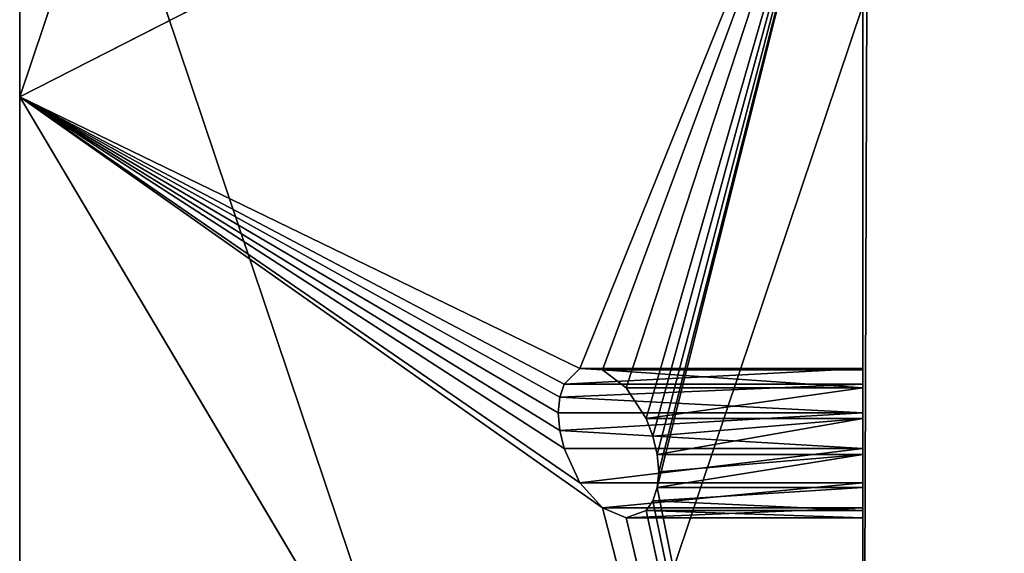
# Model space of a CAD drawing. Extents: x 5.2 to 19.2, y -23 to 23.
# Tile 215 of 256: x 5.246 to 5.632, y -15.777 to -15.567. Entities that reach past the tile are written whole.
import ezdxf

# ---------------------------------------------------------------- set-up
doc = ezdxf.new("R2010")
doc.units = 0
doc.header["$MEASUREMENT"] = 0
doc.layers.get('0').update_dxf_attribs({"linetype": 'CONTINUOUS'})

# ---------------------------------------------------------------- blocks, each defined once
blk = doc.blocks.new('LUXORA_OVAL_LED_37W_STL')
at = {"color": 0}
for p, q in [((5.57647, 16.04331, 4.18098), (5.57647, -16.04331, 4.18098)), ((5.57647, -16.04331, 4.14161), (5.57647, 16.04331, 4.14161)), ((5.57647, 16.04331, 4.18098), (5.57647, -16.04331, 4.18098)), ((5.57647, -16.04331, 4.14161), (5.57647, 16.04331, 4.14161)), ((5.57647, 16.04331, 0.83452), (5.57647, -16.04331, 0.83452)), ((5.57647, -16.04331, 0.79515), (5.57647, 16.04331, 0.79515)), ((5.57647, 16.04331, 0.83452), (5.57647, -16.04331, 0.83452)), ((5.57647, -16.04331, 0.79515), (5.57647, 16.04331, 0.79515)), ((5.24611, -14.44705, 1.12989), (5.24611, -15.59771, 3.84067)), ((5.24611, -14.44705, 1.12989), (5.24611, -15.59771, 3.84067)), ((5.57647, -14.61563, 0.51943), (5.57647, -16.15394, 4.14347)), ((5.57647, -14.61563, 0.51943), (5.57647, -16.15394, 4.14347)), ((5.57647, -16.37537, 4.45113), (5.57647, -14.83706, 0.82709)), ((5.57647, -16.37537, 4.45113), (5.57647, -14.83706, 0.82709)), ((5.24611, -15.39329, 1.12989), (5.24611, -16.54395, 3.84067)), ((5.24611, -15.39329, 1.12989), (5.24611, -16.54395, 3.84067)), ((5.24611, -15.59771, 3.84067), (5.57647, -15.42913, 4.45113)), ((5.24611, -15.59771, 3.84067), (5.57647, -15.42913, 4.45113)), ((5.57647, -15.42913, 4.45113), (5.57647, -16.15394, 4.14347)), ((5.57647, -15.42913, 4.45113), (5.57647, -16.15394, 4.14347)), ((5.57647, -15.56186, 0.51943), (5.57647, -17.10018, 4.14347)), ((5.57647, -15.56186, 0.51943), (5.57647, -17.10018, 4.14347)), ((5.57647, -16.15394, 4.14347), (5.24611, -15.59771, 3.84067)), ((5.57647, -16.15394, 4.14347), (5.24611, -15.59771, 3.84067)), ((5.45942, -15.71023, 4.14088), (5.46567, -15.70416, 4.15364)), ((5.45942, -15.71023, 4.14088), (5.46567, -15.70416, 4.15364)), ((5.46567, -15.70416, 4.15364), (5.47447, -15.70471, 4.16776)), ((5.57647, -15.70416, 4.15364), (5.46567, -15.70416, 4.15364)), ((5.46567, -15.70416, 4.15364), (5.47447, -15.70471, 4.16776)), ((5.57647, -15.70416, 4.15364), (5.46567, -15.70416, 4.15364)), ((5.47447, -15.70471, 4.16776), (5.48381, -15.71176, 4.18001)), ((5.57647, -15.70471, 4.16776), (5.47447, -15.70471, 4.16776)), ((5.47447, -15.70471, 4.16776), (5.48381, -15.71176, 4.18001)), ((5.57647, -15.70471, 4.16776), (5.47447, -15.70471, 4.16776)), ((5.57647, -15.70471, 4.16776), (5.57647, -15.70416, 4.15364)), ((5.57647, -15.70416, 4.15364), (5.57647, -15.71023, 4.14088)), ((5.57647, -15.70416, 4.15364), (5.57647, -15.71023, 4.14088)), ((5.57647, -15.70471, 4.16776), (5.57647, -15.70416, 4.15364)), ((5.57647, -15.71176, 4.18001), (5.57647, -15.70471, 4.16776)), ((5.57647, -15.71176, 4.18001), (5.57647, -15.70471, 4.16776)), ((5.45774, -15.71537, 4.13595), (5.45942, -15.71023, 4.14088)), ((5.57647, -15.71023, 4.14088), (5.45774, -15.71537, 4.13595)), ((5.57647, -15.71023, 4.14088), (5.45774, -15.71537, 4.13595)), ((5.45774, -15.71537, 4.13595), (5.45942, -15.71023, 4.14088)), ((5.57647, -15.71023, 4.14088), (5.45942, -15.71023, 4.14088)), ((5.57647, -15.71023, 4.14088), (5.45942, -15.71023, 4.14088)), ((5.57647, -15.71023, 4.14088), (5.57647, -15.72154, 4.1324)), ((5.57647, -15.71023, 4.14088), (5.57647, -15.72154, 4.1324)), ((5.48381, -15.71176, 4.18001), (5.49155, -15.72369, 4.18758)), ((5.57647, -15.71176, 4.18001), (5.48381, -15.71176, 4.18001)), ((5.48381, -15.71176, 4.18001), (5.49155, -15.72369, 4.18758)), ((5.57647, -15.71176, 4.18001), (5.48381, -15.71176, 4.18001)), ((5.57647, -15.72369, 4.18758), (5.57647, -15.71176, 4.18001)), ((5.57647, -15.72369, 4.18758), (5.57647, -15.71176, 4.18001)), ((5.45717, -15.72154, 4.1324), (5.45774, -15.71537, 4.13595)), ((5.45717, -15.72154, 4.1324), (5.45774, -15.71537, 4.13595)), ((5.45774, -15.71537, 4.13595), (5.57647, -15.72154, 4.1324)), ((5.45774, -15.71537, 4.13595), (5.57647, -15.72154, 4.1324)), ((5.45774, -15.72838, 4.13043), (5.45717, -15.72154, 4.1324)), ((5.45717, -15.72154, 4.1324), (5.57647, -15.72154, 4.1324)), ((5.45717, -15.72154, 4.1324), (5.57647, -15.72154, 4.1324)), ((5.45774, -15.72838, 4.13043), (5.45717, -15.72154, 4.1324)), ((5.45774, -15.72838, 4.13043), (5.57647, -15.72154, 4.1324)), ((5.45774, -15.72838, 4.13043), (5.57647, -15.72154, 4.1324)), ((5.57647, -15.72154, 4.1324), (5.57647, -15.73549, 4.13015)), ((5.57647, -15.72154, 4.1324), (5.57647, -15.73549, 4.13015)), ((5.49155, -15.72369, 4.18758), (5.49425, -15.73066, 4.18901)), ((5.57647, -15.72369, 4.18758), (5.49155, -15.72369, 4.18758)), ((5.49155, -15.72369, 4.18758), (5.49425, -15.73066, 4.18901)), ((5.57647, -15.72369, 4.18758), (5.49155, -15.72369, 4.18758)), ((5.49425, -15.73066, 4.18901), (5.57647, -15.72369, 4.18758)), ((5.49425, -15.73066, 4.18901), (5.57647, -15.72369, 4.18758)), ((5.49593, -15.73778, 4.18873), (5.57647, -15.72369, 4.18758)), ((5.49593, -15.73778, 4.18873), (5.57647, -15.72369, 4.18758)), ((5.57647, -15.73778, 4.18873), (5.57647, -15.72369, 4.18758)), ((5.57647, -15.73778, 4.18873), (5.57647, -15.72369, 4.18758)), ((5.45942, -15.73549, 4.13015), (5.45774, -15.72838, 4.13043)), ((5.45774, -15.72838, 4.13043), (5.57647, -15.73549, 4.13015)), ((5.45774, -15.72838, 4.13043), (5.57647, -15.73549, 4.13015)), ((5.45942, -15.73549, 4.13015), (5.45774, -15.72838, 4.13043)), ((5.49425, -15.73066, 4.18901), (5.49593, -15.73778, 4.18873)), ((5.49425, -15.73066, 4.18901), (5.49593, -15.73778, 4.18873)), ((5.46567, -15.74889, 4.13465), (5.45942, -15.73549, 4.13015)), ((5.45942, -15.73549, 4.13015), (5.57647, -15.73549, 4.13015)), ((5.46567, -15.74889, 4.13465), (5.45942, -15.73549, 4.13015)), ((5.45942, -15.73549, 4.13015), (5.57647, -15.73549, 4.13015)), ((5.49593, -15.73778, 4.18873), (5.4965, -15.74462, 4.18676)), ((5.57647, -15.73778, 4.18873), (5.49593, -15.73778, 4.18873)), ((5.49593, -15.75079, 4.18321), (5.57647, -15.73778, 4.18873)), ((5.49593, -15.75079, 4.18321), (5.57647, -15.73778, 4.18873)), ((5.49593, -15.73778, 4.18873), (5.4965, -15.74462, 4.18676)), ((5.57647, -15.73778, 4.18873), (5.49593, -15.73778, 4.18873)), ((5.4965, -15.74462, 4.18676), (5.57647, -15.73778, 4.18873)), ((5.4965, -15.74462, 4.18676), (5.57647, -15.73778, 4.18873)), ((5.57647, -15.73549, 4.13015), (5.57647, -15.74889, 4.13465)), ((5.57647, -15.73549, 4.13015), (5.57647, -15.74889, 4.13465)), ((5.57647, -15.75079, 4.18321), (5.57647, -15.73778, 4.18873)), ((5.57647, -15.75079, 4.18321), (5.57647, -15.73778, 4.18873)), ((5.4965, -15.74462, 4.18676), (5.49593, -15.75079, 4.18321)), ((5.4965, -15.74462, 4.18676), (5.49593, -15.75079, 4.18321)), ((5.47447, -15.75867, 4.14485), (5.46567, -15.74889, 4.13465)), ((5.46567, -15.74889, 4.13465), (5.57647, -15.74889, 4.13465)), ((5.47447, -15.75867, 4.14485), (5.46567, -15.74889, 4.13465)), ((5.46567, -15.74889, 4.13465), (5.57647, -15.74889, 4.13465)), ((5.57647, -15.74889, 4.13465), (5.57647, -15.75867, 4.14485)), ((5.57647, -15.74889, 4.13465), (5.57647, -15.75867, 4.14485)), ((5.49593, -15.75079, 4.18321), (5.49425, -15.75593, 4.17829)), ((5.49425, -15.75593, 4.17829), (5.57647, -15.75079, 4.18321)), ((5.49425, -15.75593, 4.17829), (5.57647, -15.75079, 4.18321)), ((5.49593, -15.75079, 4.18321), (5.49425, -15.75593, 4.17829)), ((5.49593, -15.75079, 4.18321), (5.57647, -15.75079, 4.18321)), ((5.49593, -15.75079, 4.18321), (5.57647, -15.75079, 4.18321)), ((5.57647, -15.75974, 4.17228), (5.57647, -15.75079, 4.18321)), ((5.57647, -15.75974, 4.17228), (5.57647, -15.75079, 4.18321)), ((5.49425, -15.75593, 4.17829), (5.49155, -15.75974, 4.17228)), ((5.49425, -15.75593, 4.17829), (5.49155, -15.75974, 4.17228)), ((5.49425, -15.75593, 4.17829), (5.57647, -15.75974, 4.17228)), ((5.49425, -15.75593, 4.17829), (5.57647, -15.75974, 4.17228)), ((5.48381, -15.76258, 4.15843), (5.47447, -15.75867, 4.14485)), ((5.47447, -15.75867, 4.14485), (5.57647, -15.75867, 4.14485)), ((5.48381, -15.76258, 4.15843), (5.47447, -15.75867, 4.14485)), ((5.47447, -15.75867, 4.14485), (5.57647, -15.75867, 4.14485)), ((5.49155, -15.75974, 4.17228), (5.48381, -15.76258, 4.15843)), ((5.49155, -15.75974, 4.17228), (5.48381, -15.76258, 4.15843)), ((5.49155, -15.75974, 4.17228), (5.57647, -15.75974, 4.17228)), ((5.49155, -15.75974, 4.17228), (5.57647, -15.75974, 4.17228)), ((5.57647, -15.75867, 4.14485), (5.57647, -15.76258, 4.15843)), ((5.57647, -15.75867, 4.14485), (5.57647, -15.76258, 4.15843)), ((5.57647, -15.76258, 4.15843), (5.57647, -15.75974, 4.17228)), ((5.57647, -15.76258, 4.15843), (5.57647, -15.75974, 4.17228)), ((5.48381, -15.76258, 4.15843), (5.57647, -15.76258, 4.15843)), ((5.48381, -15.76258, 4.15843), (5.57647, -15.76258, 4.15843))]:
    blk.add_line(p, q, dxfattribs=at)
mesh = blk.add_polyface(dxfattribs=at)
corners = [(5.68976, -17.26589, 4.18098), (5.57647, 16.04331, 4.18098), (5.57647, -16.04331, 4.18098), (5.68976, 17.26589, 4.18098), (6.02576, -18.44684, 4.18098), (6.02576, 18.44684, 4.18098), (6.57305, -19.54595, 4.18098), (6.57305, 19.54595, 4.18098), (7.15127, -16.04331, 4.18098), (7.31298, -20.52577, 4.18098), (7.26225, -17.09924, 4.18098), (7.59035, -18.10902, 4.18098), (8.22035, -21.35295, 4.18098), (8.12122, -19.02851, 4.18098), (8.83167, -19.81755, 4.18098), (9.26427, -21.99931, 4.18098), (9.69064, -20.44162, 4.18098), (10.40918, -22.44286, 4.18098), (10.66059, -20.87348, 4.18098), (11.6161, -22.66847, 4.18098), (11.69914, -21.09423, 4.18098), (12.84392, -22.66847, 4.18098), (12.76088, -21.09423, 4.18098), (13.79943, -20.87348, 4.18098), (14.05084, -22.44286, 4.18098), (14.76938, -20.44162, 4.18098), (15.19575, -21.99931, 4.18098), (15.62835, -19.81755, 4.18098), (16.23966, -21.35295, 4.18098), (16.3388, -19.02851, 4.18098), (17.14704, -20.52577, 4.18098), (16.86967, -18.10902, 4.18098), (17.19777, -17.09924, 4.18098), (17.88697, -19.54595, 4.18098), (17.30875, -16.04331, 4.18098), (17.30875, 16.04331, 4.18098), (7.15127, 16.04331, 4.18098), (7.31298, 20.52577, 4.18098), (7.26225, 17.09924, 4.18098), (7.59035, 18.10902, 4.18098), (8.22035, 21.35295, 4.18098), (8.12122, 19.02851, 4.18098), (8.83167, 19.81755, 4.18098), (9.26427, 21.99931, 4.18098), (9.69064, 20.44162, 4.18098), (10.40918, 22.44286, 4.18098), (10.66059, 20.87348, 4.18098), (11.6161, 22.66847, 4.18098), (11.69914, 21.09423, 4.18098), (12.84392, 22.66847, 4.18098), (12.76088, 21.09423, 4.18098), (13.79943, 20.87348, 4.18098), (14.05084, 22.44286, 4.18098), (14.76938, 20.44162, 4.18098), (15.19575, 21.99931, 4.18098), (15.62835, 19.81755, 4.18098), (16.23966, 21.35295, 4.18098), (16.3388, 19.02851, 4.18098), (17.14704, 20.52577, 4.18098), (16.86967, 18.10902, 4.18098), (17.19777, 17.09924, 4.18098), (17.88697, 19.54595, 4.18098), (18.43425, -18.44684, 4.18098), (18.43425, 18.44684, 4.18098), (18.77026, -17.26589, 4.18098), (18.77026, 17.26589, 4.18098), (18.88355, -16.04331, 4.18098), (18.88355, 16.04331, 4.18098)]
mesh.append_faces([[corners[k] for k in face] for face in [(0, 1, 2), (65, 66, 67)]], dxfattribs={"vtx0": -1, "color": 0})
mesh.append_faces([[corners[k] for k in face] for face in [(1, 0, 3), (3, 4, 5), (5, 6, 7), (8, 9, 10), (10, 9, 11), (11, 12, 13), (13, 12, 14), (14, 15, 16), (16, 17, 18), (18, 19, 20), (20, 21, 22), (22, 21, 23), (23, 24, 25), (25, 26, 27), (27, 28, 29), (29, 30, 31), (31, 30, 32), (32, 33, 34), (34, 33, 35), (7, 36, 37), (36, 7, 8), (37, 39, 40), (40, 42, 43), (43, 44, 45), (45, 46, 47), (47, 48, 49), (49, 51, 52), (52, 53, 54), (54, 55, 56), (56, 57, 58), (58, 60, 61), (61, 62, 63), (63, 64, 65)]], dxfattribs={"vtx0": -1, "vtx1": -1, "color": 0})
mesh.append_faces([[corners[k] for k in face] for face in [(7, 6, 8), (61, 35, 33)]], dxfattribs={"vtx0": -1, "vtx1": -1, "vtx2": -1, "color": 0})
mesh.append_faces([[corners[k] for k in face] for face in [(3, 0, 4), (5, 4, 6), (8, 6, 9), (11, 9, 12), (14, 12, 15), (16, 15, 17), (18, 17, 19), (20, 19, 21), (23, 21, 24), (25, 24, 26), (27, 26, 28), (29, 28, 30), (32, 30, 33), (37, 36, 38), (37, 38, 39), (40, 39, 41), (40, 41, 42), (43, 42, 44), (45, 44, 46), (47, 46, 48), (49, 48, 50), (49, 50, 51), (52, 51, 53), (54, 53, 55), (56, 55, 57), (58, 57, 59), (58, 59, 60), (61, 60, 35), (61, 33, 62), (63, 62, 64), (65, 64, 66)]], dxfattribs={"vtx0": -1, "vtx2": -1, "color": 0})
mesh = blk.add_polyface(dxfattribs=at)
corners = [(5.68976, 17.26589, 4.14161), (5.57647, -16.04331, 4.14161), (5.57647, 16.04331, 4.14161), (5.68976, -17.26589, 4.14161), (6.02576, 18.44684, 4.14161), (6.02576, -18.44684, 4.14161), (6.57305, 19.54595, 4.14161), (6.57305, -19.54595, 4.14161), (7.15127, 16.04331, 4.14161), (7.31298, 20.52577, 4.14161), (7.26225, 17.09924, 4.14161), (7.59035, 18.10902, 4.14161), (8.22035, 21.35295, 4.14161), (8.12122, 19.02851, 4.14161), (8.83167, 19.81755, 4.14161), (9.26427, 21.99931, 4.14161), (9.69064, 20.44162, 4.14161), (10.40918, 22.44286, 4.14161), (10.66059, 20.87348, 4.14161), (11.6161, 22.66847, 4.14161), (11.69914, 21.09423, 4.14161), (12.84392, 22.66847, 4.14161), (12.76088, 21.09423, 4.14161), (13.79943, 20.87348, 4.14161), (14.05084, 22.44286, 4.14161), (14.76938, 20.44162, 4.14161), (15.19575, 21.99931, 4.14161), (15.62835, 19.81755, 4.14161), (16.23966, 21.35295, 4.14161), (16.3388, 19.02851, 4.14161), (17.14704, 20.52577, 4.14161), (16.86967, 18.10902, 4.14161), (17.19777, 17.09924, 4.14161), (17.88697, 19.54595, 4.14161), (17.30875, 16.04331, 4.14161), (17.30875, -16.04331, 4.14161), (7.15127, -16.04331, 4.14161), (7.31298, -20.52577, 4.14161), (7.26225, -17.09924, 4.14161), (7.59035, -18.10902, 4.14161), (8.22035, -21.35295, 4.14161), (8.12122, -19.02851, 4.14161), (8.83167, -19.81755, 4.14161), (9.26427, -21.99931, 4.14161), (9.69064, -20.44162, 4.14161), (10.40918, -22.44286, 4.14161), (10.66059, -20.87348, 4.14161), (11.6161, -22.66847, 4.14161), (11.69914, -21.09423, 4.14161), (12.84392, -22.66847, 4.14161), (12.76088, -21.09423, 4.14161), (13.79943, -20.87348, 4.14161), (14.05084, -22.44286, 4.14161), (14.76938, -20.44162, 4.14161), (15.19575, -21.99931, 4.14161), (15.62835, -19.81755, 4.14161), (16.23966, -21.35295, 4.14161), (16.3388, -19.02851, 4.14161), (17.14704, -20.52577, 4.14161), (16.86967, -18.10902, 4.14161), (17.19777, -17.09924, 4.14161), (17.88697, -19.54595, 4.14161), (18.43425, 18.44684, 4.14161), (18.43425, -18.44684, 4.14161), (18.77026, 17.26589, 4.14161), (18.77026, -17.26589, 4.14161), (18.88355, 16.04331, 4.14161), (18.88355, -16.04331, 4.14161)]
mesh.append_faces([[corners[k] for k in face] for face in [(0, 1, 2), (65, 66, 67)]], dxfattribs={"vtx0": -1, "color": 0})
mesh.append_faces([[corners[k] for k in face] for face in [(1, 0, 3), (3, 4, 5), (5, 6, 7), (8, 9, 10), (10, 9, 11), (11, 12, 13), (13, 12, 14), (14, 15, 16), (16, 17, 18), (18, 19, 20), (20, 21, 22), (22, 21, 23), (23, 24, 25), (25, 26, 27), (27, 28, 29), (29, 30, 31), (31, 30, 32), (32, 33, 34), (34, 33, 35), (7, 36, 37), (36, 7, 8), (37, 39, 40), (40, 42, 43), (43, 44, 45), (45, 46, 47), (47, 48, 49), (49, 51, 52), (52, 53, 54), (54, 55, 56), (56, 57, 58), (58, 60, 61), (61, 62, 63), (63, 64, 65)]], dxfattribs={"vtx0": -1, "vtx1": -1, "color": 0})
mesh.append_faces([[corners[k] for k in face] for face in [(7, 6, 8), (61, 35, 33)]], dxfattribs={"vtx0": -1, "vtx1": -1, "vtx2": -1, "color": 0})
mesh.append_faces([[corners[k] for k in face] for face in [(3, 0, 4), (5, 4, 6), (8, 6, 9), (11, 9, 12), (14, 12, 15), (16, 15, 17), (18, 17, 19), (20, 19, 21), (23, 21, 24), (25, 24, 26), (27, 26, 28), (29, 28, 30), (32, 30, 33), (37, 36, 38), (37, 38, 39), (40, 39, 41), (40, 41, 42), (43, 42, 44), (45, 44, 46), (47, 46, 48), (49, 48, 50), (49, 50, 51), (52, 51, 53), (54, 53, 55), (56, 55, 57), (58, 57, 59), (58, 59, 60), (61, 60, 35), (61, 33, 62), (63, 62, 64), (65, 64, 66)]], dxfattribs={"vtx0": -1, "vtx2": -1, "color": 0})
mesh = blk.add_polyface(dxfattribs=at)
corners = [(5.68976, -17.26589, 0.83452), (5.57647, 16.04331, 0.83452), (5.57647, -16.04331, 0.83452), (5.68976, 17.26589, 0.83452), (6.02576, -18.44684, 0.83452), (6.02576, 18.44684, 0.83452), (6.57305, -19.54595, 0.83452), (6.57305, 19.54595, 0.83452), (7.15127, -16.04331, 0.83452), (7.31298, -20.52577, 0.83452), (7.26225, -17.09924, 0.83452), (7.59035, -18.10902, 0.83452), (8.22035, -21.35295, 0.83452), (8.12122, -19.02851, 0.83452), (8.83167, -19.81755, 0.83452), (9.26427, -21.99931, 0.83452), (9.69064, -20.44162, 0.83452), (10.40918, -22.44286, 0.83452), (10.66059, -20.87348, 0.83452), (11.6161, -22.66847, 0.83452), (11.69914, -21.09423, 0.83452), (12.84392, -22.66847, 0.83452), (12.76088, -21.09423, 0.83452), (13.79943, -20.87348, 0.83452), (14.05084, -22.44286, 0.83452), (14.76938, -20.44162, 0.83452), (15.19575, -21.99931, 0.83452), (15.62835, -19.81755, 0.83452), (16.23966, -21.35295, 0.83452), (16.3388, -19.02851, 0.83452), (17.14704, -20.52577, 0.83452), (16.86967, -18.10902, 0.83452), (17.19777, -17.09924, 0.83452), (17.88697, -19.54595, 0.83452), (17.30875, -16.04331, 0.83452), (17.30875, 16.04331, 0.83452), (7.15127, 16.04331, 0.83452), (7.31298, 20.52577, 0.83452), (7.26225, 17.09924, 0.83452), (7.59035, 18.10902, 0.83452), (8.22035, 21.35295, 0.83452), (8.12122, 19.02851, 0.83452), (8.83167, 19.81755, 0.83452), (9.26427, 21.99931, 0.83452), (9.69064, 20.44162, 0.83452), (10.40918, 22.44286, 0.83452), (10.66059, 20.87348, 0.83452), (11.6161, 22.66847, 0.83452), (11.69914, 21.09423, 0.83452), (12.84392, 22.66847, 0.83452), (12.76088, 21.09423, 0.83452), (13.79943, 20.87348, 0.83452), (14.05084, 22.44286, 0.83452), (14.76938, 20.44162, 0.83452), (15.19575, 21.99931, 0.83452), (15.62835, 19.81755, 0.83452), (16.23966, 21.35295, 0.83452), (16.3388, 19.02851, 0.83452), (17.14704, 20.52577, 0.83452), (16.86967, 18.10902, 0.83452), (17.19777, 17.09924, 0.83452), (17.88697, 19.54595, 0.83452), (18.43425, -18.44684, 0.83452), (18.43425, 18.44684, 0.83452), (18.77026, -17.26589, 0.83452), (18.77026, 17.26589, 0.83452), (18.88355, -16.04331, 0.83452), (18.88355, 16.04331, 0.83452)]
mesh.append_faces([[corners[k] for k in face] for face in [(0, 1, 2), (65, 66, 67)]], dxfattribs={"vtx0": -1, "color": 0})
mesh.append_faces([[corners[k] for k in face] for face in [(1, 0, 3), (3, 4, 5), (5, 6, 7), (8, 9, 10), (10, 9, 11), (11, 12, 13), (13, 12, 14), (14, 15, 16), (16, 17, 18), (18, 19, 20), (20, 21, 22), (22, 21, 23), (23, 24, 25), (25, 26, 27), (27, 28, 29), (29, 30, 31), (31, 30, 32), (32, 33, 34), (34, 33, 35), (7, 36, 37), (36, 7, 8), (37, 39, 40), (40, 42, 43), (43, 44, 45), (45, 46, 47), (47, 48, 49), (49, 51, 52), (52, 53, 54), (54, 55, 56), (56, 57, 58), (58, 60, 61), (61, 62, 63), (63, 64, 65)]], dxfattribs={"vtx0": -1, "vtx1": -1, "color": 0})
mesh.append_faces([[corners[k] for k in face] for face in [(7, 6, 8), (61, 35, 33)]], dxfattribs={"vtx0": -1, "vtx1": -1, "vtx2": -1, "color": 0})
mesh.append_faces([[corners[k] for k in face] for face in [(3, 0, 4), (5, 4, 6), (8, 6, 9), (11, 9, 12), (14, 12, 15), (16, 15, 17), (18, 17, 19), (20, 19, 21), (23, 21, 24), (25, 24, 26), (27, 26, 28), (29, 28, 30), (32, 30, 33), (37, 36, 38), (37, 38, 39), (40, 39, 41), (40, 41, 42), (43, 42, 44), (45, 44, 46), (47, 46, 48), (49, 48, 50), (49, 50, 51), (52, 51, 53), (54, 53, 55), (56, 55, 57), (58, 57, 59), (58, 59, 60), (61, 60, 35), (61, 33, 62), (63, 62, 64), (65, 64, 66)]], dxfattribs={"vtx0": -1, "vtx2": -1, "color": 0})
mesh = blk.add_polyface(dxfattribs=at)
corners = [(5.68976, 17.26589, 0.79515), (5.57647, -16.04331, 0.79515), (5.57647, 16.04331, 0.79515), (5.68976, -17.26589, 0.79515), (6.02576, 18.44684, 0.79515), (6.02576, -18.44684, 0.79515), (6.57305, 19.54595, 0.79515), (6.57305, -19.54595, 0.79515), (7.15127, 16.04331, 0.79515), (7.31298, 20.52577, 0.79515), (7.26225, 17.09924, 0.79515), (7.59035, 18.10902, 0.79515), (8.22035, 21.35295, 0.79515), (8.12122, 19.02851, 0.79515), (8.83167, 19.81755, 0.79515), (9.26427, 21.99931, 0.79515), (9.69064, 20.44162, 0.79515), (10.40918, 22.44286, 0.79515), (10.66059, 20.87348, 0.79515), (11.6161, 22.66847, 0.79515), (11.69914, 21.09423, 0.79515), (12.84392, 22.66847, 0.79515), (12.76088, 21.09423, 0.79515), (13.79943, 20.87348, 0.79515), (14.05084, 22.44286, 0.79515), (14.76938, 20.44162, 0.79515), (15.19575, 21.99931, 0.79515), (15.62835, 19.81755, 0.79515), (16.23966, 21.35295, 0.79515), (16.3388, 19.02851, 0.79515), (17.14704, 20.52577, 0.79515), (16.86967, 18.10902, 0.79515), (17.19777, 17.09924, 0.79515), (17.88697, 19.54595, 0.79515), (17.30875, 16.04331, 0.79515), (17.30875, -16.04331, 0.79515), (7.15127, -16.04331, 0.79515), (7.31298, -20.52577, 0.79515), (7.26225, -17.09924, 0.79515), (7.59035, -18.10902, 0.79515), (8.22035, -21.35295, 0.79515), (8.12122, -19.02851, 0.79515), (8.83167, -19.81755, 0.79515), (9.26427, -21.99931, 0.79515), (9.69064, -20.44162, 0.79515), (10.40918, -22.44286, 0.79515), (10.66059, -20.87348, 0.79515), (11.6161, -22.66847, 0.79515), (11.69914, -21.09423, 0.79515), (12.84392, -22.66847, 0.79515), (12.76088, -21.09423, 0.79515), (13.79943, -20.87348, 0.79515), (14.05084, -22.44286, 0.79515), (14.76938, -20.44162, 0.79515), (15.19575, -21.99931, 0.79515), (15.62835, -19.81755, 0.79515), (16.23966, -21.35295, 0.79515), (16.3388, -19.02851, 0.79515), (17.14704, -20.52577, 0.79515), (16.86967, -18.10902, 0.79515), (17.19777, -17.09924, 0.79515), (17.88697, -19.54595, 0.79515), (18.43425, 18.44684, 0.79515), (18.43425, -18.44684, 0.79515), (18.77026, 17.26589, 0.79515), (18.77026, -17.26589, 0.79515), (18.88355, 16.04331, 0.79515), (18.88355, -16.04331, 0.79515)]
mesh.append_faces([[corners[k] for k in face] for face in [(0, 1, 2), (65, 66, 67)]], dxfattribs={"vtx0": -1, "color": 0})
mesh.append_faces([[corners[k] for k in face] for face in [(1, 0, 3), (3, 4, 5), (5, 6, 7), (8, 9, 10), (10, 9, 11), (11, 12, 13), (13, 12, 14), (14, 15, 16), (16, 17, 18), (18, 19, 20), (20, 21, 22), (22, 21, 23), (23, 24, 25), (25, 26, 27), (27, 28, 29), (29, 30, 31), (31, 30, 32), (32, 33, 34), (34, 33, 35), (7, 36, 37), (36, 7, 8), (37, 39, 40), (40, 42, 43), (43, 44, 45), (45, 46, 47), (47, 48, 49), (49, 51, 52), (52, 53, 54), (54, 55, 56), (56, 57, 58), (58, 60, 61), (61, 62, 63), (63, 64, 65)]], dxfattribs={"vtx0": -1, "vtx1": -1, "color": 0})
mesh.append_faces([[corners[k] for k in face] for face in [(7, 6, 8), (61, 35, 33)]], dxfattribs={"vtx0": -1, "vtx1": -1, "vtx2": -1, "color": 0})
mesh.append_faces([[corners[k] for k in face] for face in [(3, 0, 4), (5, 4, 6), (8, 6, 9), (11, 9, 12), (14, 12, 15), (16, 15, 17), (18, 17, 19), (20, 19, 21), (23, 21, 24), (25, 24, 26), (27, 26, 28), (29, 28, 30), (32, 30, 33), (37, 36, 38), (37, 38, 39), (40, 39, 41), (40, 41, 42), (43, 42, 44), (45, 44, 46), (47, 46, 48), (49, 48, 50), (49, 50, 51), (52, 51, 53), (54, 53, 55), (56, 55, 57), (58, 57, 59), (58, 59, 60), (61, 60, 35), (61, 33, 62), (63, 62, 64), (65, 64, 66)]], dxfattribs={"vtx0": -1, "vtx2": -1, "color": 0})
mesh = blk.add_polyface(dxfattribs=at)
corners = [(5.57647, 16.04331, 4.18098), (5.57647, -16.04331, 4.14161), (5.57647, -16.04331, 4.18098), (5.57647, 16.04331, 4.14161)]
mesh.append_faces([[corners[k] for k in face] for face in [(0, 1, 2), (1, 0, 3)]], dxfattribs={"vtx0": -1, "color": 0})
mesh = blk.add_polyface(dxfattribs=at)
corners = [(5.57647, 16.04331, 0.83452), (5.57647, -16.04331, 0.79515), (5.57647, -16.04331, 0.83452), (5.57647, 16.04331, 0.79515)]
mesh.append_faces([[corners[k] for k in face] for face in [(0, 1, 2), (1, 0, 3)]], dxfattribs={"vtx0": -1, "color": 0})
mesh = blk.add_polyface(dxfattribs=at)
corners = [(5.57647, -15.42913, 4.45113), (5.24611, -14.44705, 1.12989), (5.24611, -15.59771, 3.84067), (5.57647, -13.89082, 0.82709)]
mesh.append_faces([[corners[k] for k in face] for face in [(0, 1, 2), (1, 0, 3)]], dxfattribs={"vtx0": -1, "color": 0})
mesh = blk.add_polyface(dxfattribs=at)
corners = [(5.57647, -14.61563, 0.51943), (5.57647, -14.33727, 0.79625), (5.57647, -14.34118, 0.80983), (5.57647, -14.32749, 0.78604), (5.57647, -14.31409, 0.78155), (5.57647, -13.89082, 0.82709), (5.57647, -14.30014, 0.78379), (5.57647, -14.28883, 0.79227), (5.57647, -14.28276, 0.80503), (5.57647, -16.15394, 4.14347), (5.57647, -15.75867, 4.14485), (5.57647, -15.76258, 4.15843), (5.57647, -15.74889, 4.13465), (5.57647, -15.73549, 4.13015), (5.57647, -15.72154, 4.1324), (5.57647, -15.71023, 4.14088), (5.57647, -15.70416, 4.15364), (5.57647, -15.42913, 4.45113), (5.57647, -14.32939, 0.8346), (5.57647, -14.31638, 0.84013), (5.57647, -14.33834, 0.82367), (5.57647, -14.30229, 0.83897), (5.57647, -14.29036, 0.8314), (5.57647, -14.28331, 0.81915), (5.57647, -15.75079, 4.18321), (5.57647, -15.75974, 4.17228), (5.57647, -15.73778, 4.18873), (5.57647, -15.72369, 4.18758), (5.57647, -15.71176, 4.18001), (5.57647, -15.70471, 4.16776)]
mesh.append_faces([[corners[k] for k in face] for face in [(1, 0, 3), (3, 0, 4), (4, 5, 6), (6, 5, 7), (7, 5, 8), (10, 0, 12), (12, 0, 13), (13, 0, 14), (14, 0, 15), (15, 0, 16), (17, 19, 5), (18, 0, 20), (20, 0, 2), (9, 24, 17), (24, 9, 25), (25, 9, 11)]], dxfattribs={"vtx0": -1, "vtx1": -1, "color": 0})
mesh.append_faces([[corners[k] for k in face] for face in [(16, 0, 17), (17, 0, 18)]], dxfattribs={"vtx0": -1, "vtx1": -1, "vtx2": -1, "color": 0})
mesh.append_faces([[corners[k] for k in face] for face in [(0, 1, 2), (4, 0, 5), (9, 10, 11), (10, 9, 0), (17, 18, 19), (5, 19, 21), (5, 21, 22), (5, 22, 23), (5, 23, 8), (17, 24, 26), (17, 26, 27), (17, 27, 28), (17, 28, 29), (17, 29, 16)]], dxfattribs={"vtx0": -1, "vtx2": -1, "color": 0})
mesh = blk.add_polyface(dxfattribs=at)
corners = [(5.24611, -15.59771, 3.84067), (5.57647, -14.61563, 0.51943), (5.57647, -16.15394, 4.14347), (5.24611, -14.44705, 1.12989)]
mesh.append_faces([[corners[k] for k in face] for face in [(0, 1, 2), (1, 0, 3)]], dxfattribs={"vtx0": -1, "color": 0})
mesh = blk.add_polyface(dxfattribs=at)
corners = [(5.57647, -16.37537, 4.45113), (5.24611, -15.39329, 1.12989), (5.24611, -16.54395, 3.84067), (5.57647, -14.83706, 0.82709)]
mesh.append_faces([[corners[k] for k in face] for face in [(0, 1, 2), (1, 0, 3)]], dxfattribs={"vtx0": -1, "color": 0})
mesh = blk.add_polyface(dxfattribs=at)
corners = [(5.57647, -15.56186, 0.51943), (5.57647, -15.28351, 0.79625), (5.57647, -15.28742, 0.80983), (5.57647, -15.27373, 0.78604), (5.57647, -15.26033, 0.78155), (5.57647, -14.83706, 0.82709), (5.57647, -15.24638, 0.78379), (5.57647, -15.23507, 0.79227), (5.57647, -15.22899, 0.80503), (5.57647, -17.10018, 4.14347), (5.57647, -16.70491, 4.14485), (5.57647, -16.70882, 4.15843), (5.57647, -16.69513, 4.13465), (5.57647, -16.68173, 4.13015), (5.57647, -16.66778, 4.1324), (5.57647, -16.65647, 4.14088), (5.57647, -16.65039, 4.15364), (5.57647, -16.37537, 4.45113), (5.57647, -15.27562, 0.8346), (5.57647, -15.26261, 0.84013), (5.57647, -15.28458, 0.82367), (5.57647, -15.24853, 0.83897), (5.57647, -15.23659, 0.8314), (5.57647, -15.22955, 0.81915), (5.57647, -16.69702, 4.18321), (5.57647, -16.70598, 4.17228), (5.57647, -16.68401, 4.18873), (5.57647, -16.66993, 4.18758), (5.57647, -16.65799, 4.18001), (5.57647, -16.65094, 4.16776)]
mesh.append_faces([[corners[k] for k in face] for face in [(1, 0, 3), (3, 0, 4), (4, 5, 6), (6, 5, 7), (7, 5, 8), (10, 0, 12), (12, 0, 13), (13, 0, 14), (14, 0, 15), (15, 0, 16), (17, 19, 5), (18, 0, 20), (20, 0, 2), (9, 24, 17), (24, 9, 25), (25, 9, 11)]], dxfattribs={"vtx0": -1, "vtx1": -1, "color": 0})
mesh.append_faces([[corners[k] for k in face] for face in [(16, 0, 17), (17, 0, 18)]], dxfattribs={"vtx0": -1, "vtx1": -1, "vtx2": -1, "color": 0})
mesh.append_faces([[corners[k] for k in face] for face in [(0, 1, 2), (4, 0, 5), (9, 10, 11), (10, 9, 0), (17, 18, 19), (5, 19, 21), (5, 21, 22), (5, 22, 23), (5, 23, 8), (17, 24, 26), (17, 26, 27), (17, 27, 28), (17, 28, 29), (17, 29, 16)]], dxfattribs={"vtx0": -1, "vtx2": -1, "color": 0})
mesh = blk.add_polyface(dxfattribs=at)
corners = [(5.24611, -16.54395, 3.84067), (5.57647, -15.56186, 0.51943), (5.57647, -17.10018, 4.14347), (5.24611, -15.39329, 1.12989)]
mesh.append_faces([[corners[k] for k in face] for face in [(0, 1, 2), (1, 0, 3)]], dxfattribs={"vtx0": -1, "color": 0})
mesh = blk.add_polyface(dxfattribs=at)
corners = [(5.57647, -16.15394, 4.14347), (5.49155, -15.75974, 4.17228), (5.48381, -15.76258, 4.15843), (5.49425, -15.75593, 4.17829), (5.49593, -15.75079, 4.18321), (5.57647, -15.42913, 4.45113), (5.4965, -15.74462, 4.18676), (5.49593, -15.73778, 4.18873), (5.49425, -15.73066, 4.18901), (5.49155, -15.72369, 4.18758), (5.48381, -15.71176, 4.18001), (5.47447, -15.70471, 4.16776), (5.46567, -15.70416, 4.15364), (5.24611, -15.59771, 3.84067), (5.47447, -15.75867, 4.14485), (5.46567, -15.74889, 4.13465), (5.45942, -15.73549, 4.13015), (5.45774, -15.72838, 4.13043), (5.45717, -15.72154, 4.1324), (5.45774, -15.71537, 4.13595), (5.45942, -15.71023, 4.14088)]
mesh.append_faces([[corners[k] for k in face] for face in [(1, 0, 3), (3, 0, 4), (4, 5, 6), (6, 5, 7), (7, 5, 8), (8, 5, 9), (9, 5, 10), (10, 5, 11), (11, 5, 12), (0, 14, 13), (14, 0, 2)]], dxfattribs={"vtx0": -1, "vtx1": -1, "color": 0})
mesh.append_faces([[corners[k] for k in face] for face in [(0, 1, 2), (4, 0, 5), (12, 5, 13), (13, 14, 15), (13, 15, 16), (13, 16, 17), (13, 17, 18), (13, 18, 19), (13, 19, 20), (13, 20, 12)]], dxfattribs={"vtx0": -1, "vtx2": -1, "color": 0})
mesh = blk.add_polyface(dxfattribs=at)
corners = [(5.57647, -15.70416, 4.15364), (5.45942, -15.71023, 4.14088), (5.57647, -15.71023, 4.14088), (5.46567, -15.70416, 4.15364)]
mesh.append_faces([[corners[k] for k in face] for face in [(0, 1, 2), (1, 0, 3)]], dxfattribs={"vtx0": -1, "color": 0})
mesh = blk.add_polyface(dxfattribs=at)
corners = [(5.57647, -15.70471, 4.16776), (5.46567, -15.70416, 4.15364), (5.57647, -15.70416, 4.15364), (5.47447, -15.70471, 4.16776)]
mesh.append_faces([[corners[k] for k in face] for face in [(0, 1, 2), (1, 0, 3)]], dxfattribs={"vtx0": -1, "color": 0})
mesh = blk.add_polyface(dxfattribs=at)
corners = [(5.57647, -15.71176, 4.18001), (5.47447, -15.70471, 4.16776), (5.57647, -15.70471, 4.16776), (5.48381, -15.71176, 4.18001)]
mesh.append_faces([[corners[k] for k in face] for face in [(0, 1, 2), (1, 0, 3)]], dxfattribs={"vtx0": -1, "color": 0})
mesh = blk.add_polyface(dxfattribs=at)
corners = [(5.57647, -15.71023, 4.14088), (5.45774, -15.71537, 4.13595), (5.57647, -15.72154, 4.1324)]
mesh.append_faces([[corners[k] for k in face] for face in [(0, 1, 2)]], dxfattribs={"color": 0})
mesh = blk.add_polyface(dxfattribs=at)
corners = [(5.57647, -15.71023, 4.14088), (5.45942, -15.71023, 4.14088), (5.45774, -15.71537, 4.13595)]
mesh.append_faces([[corners[k] for k in face] for face in [(0, 1, 2)]], dxfattribs={"color": 0})
mesh = blk.add_polyface(dxfattribs=at)
corners = [(5.57647, -15.71176, 4.18001), (5.49155, -15.72369, 4.18758), (5.48381, -15.71176, 4.18001), (5.57647, -15.72369, 4.18758)]
mesh.append_faces([[corners[k] for k in face] for face in [(0, 1, 2), (1, 0, 3)]], dxfattribs={"vtx0": -1, "color": 0})
mesh = blk.add_polyface(dxfattribs=at)
corners = [(5.57647, -15.72154, 4.1324), (5.45774, -15.71537, 4.13595), (5.45717, -15.72154, 4.1324)]
mesh.append_faces([[corners[k] for k in face] for face in [(0, 1, 2)]], dxfattribs={"color": 0})
mesh = blk.add_polyface(dxfattribs=at)
corners = [(5.57647, -15.72154, 4.1324), (5.45717, -15.72154, 4.1324), (5.45774, -15.72838, 4.13043)]
mesh.append_faces([[corners[k] for k in face] for face in [(0, 1, 2)]], dxfattribs={"color": 0})
mesh = blk.add_polyface(dxfattribs=at)
corners = [(5.57647, -15.72154, 4.1324), (5.45774, -15.72838, 4.13043), (5.57647, -15.73549, 4.13015)]
mesh.append_faces([[corners[k] for k in face] for face in [(0, 1, 2)]], dxfattribs={"color": 0})
mesh = blk.add_polyface(dxfattribs=at)
corners = [(5.57647, -15.72369, 4.18758), (5.49425, -15.73066, 4.18901), (5.49155, -15.72369, 4.18758)]
mesh.append_faces([[corners[k] for k in face] for face in [(0, 1, 2)]], dxfattribs={"color": 0})
mesh = blk.add_polyface(dxfattribs=at)
corners = [(5.57647, -15.72369, 4.18758), (5.49593, -15.73778, 4.18873), (5.49425, -15.73066, 4.18901)]
mesh.append_faces([[corners[k] for k in face] for face in [(0, 1, 2)]], dxfattribs={"color": 0})
mesh = blk.add_polyface(dxfattribs=at)
corners = [(5.57647, -15.73778, 4.18873), (5.49593, -15.73778, 4.18873), (5.57647, -15.72369, 4.18758)]
mesh.append_faces([[corners[k] for k in face] for face in [(0, 1, 2)]], dxfattribs={"color": 0})
mesh = blk.add_polyface(dxfattribs=at)
corners = [(5.57647, -15.73549, 4.13015), (5.45774, -15.72838, 4.13043), (5.45942, -15.73549, 4.13015)]
mesh.append_faces([[corners[k] for k in face] for face in [(0, 1, 2)]], dxfattribs={"color": 0})
mesh = blk.add_polyface(dxfattribs=at)
corners = [(5.46567, -15.74889, 4.13465), (5.57647, -15.73549, 4.13015), (5.45942, -15.73549, 4.13015), (5.57647, -15.74889, 4.13465)]
mesh.append_faces([[corners[k] for k in face] for face in [(0, 1, 2), (1, 0, 3)]], dxfattribs={"vtx0": -1, "color": 0})
mesh = blk.add_polyface(dxfattribs=at)
corners = [(5.57647, -15.75079, 4.18321), (5.49593, -15.75079, 4.18321), (5.57647, -15.73778, 4.18873)]
mesh.append_faces([[corners[k] for k in face] for face in [(0, 1, 2)]], dxfattribs={"color": 0})
mesh = blk.add_polyface(dxfattribs=at)
corners = [(5.57647, -15.73778, 4.18873), (5.49593, -15.75079, 4.18321), (5.4965, -15.74462, 4.18676)]
mesh.append_faces([[corners[k] for k in face] for face in [(0, 1, 2)]], dxfattribs={"color": 0})
mesh = blk.add_polyface(dxfattribs=at)
corners = [(5.57647, -15.73778, 4.18873), (5.4965, -15.74462, 4.18676), (5.49593, -15.73778, 4.18873)]
mesh.append_faces([[corners[k] for k in face] for face in [(0, 1, 2)]], dxfattribs={"color": 0})
mesh = blk.add_polyface(dxfattribs=at)
corners = [(5.47447, -15.75867, 4.14485), (5.57647, -15.74889, 4.13465), (5.46567, -15.74889, 4.13465), (5.57647, -15.75867, 4.14485)]
mesh.append_faces([[corners[k] for k in face] for face in [(0, 1, 2), (1, 0, 3)]], dxfattribs={"vtx0": -1, "color": 0})
mesh = blk.add_polyface(dxfattribs=at)
corners = [(5.57647, -15.75079, 4.18321), (5.57647, -15.75974, 4.17228), (5.49425, -15.75593, 4.17829)]
mesh.append_faces([[corners[k] for k in face] for face in [(0, 1, 2)]], dxfattribs={"color": 0})
mesh = blk.add_polyface(dxfattribs=at)
corners = [(5.57647, -15.75079, 4.18321), (5.49425, -15.75593, 4.17829), (5.49593, -15.75079, 4.18321)]
mesh.append_faces([[corners[k] for k in face] for face in [(0, 1, 2)]], dxfattribs={"color": 0})
mesh = blk.add_polyface(dxfattribs=at)
corners = [(5.49425, -15.75593, 4.17829), (5.57647, -15.75974, 4.17228), (5.49155, -15.75974, 4.17228)]
mesh.append_faces([[corners[k] for k in face] for face in [(0, 1, 2)]], dxfattribs={"color": 0})
mesh = blk.add_polyface(dxfattribs=at)
corners = [(5.48381, -15.76258, 4.15843), (5.57647, -15.75867, 4.14485), (5.47447, -15.75867, 4.14485), (5.57647, -15.76258, 4.15843)]
mesh.append_faces([[corners[k] for k in face] for face in [(0, 1, 2), (1, 0, 3)]], dxfattribs={"vtx0": -1, "color": 0})
mesh = blk.add_polyface(dxfattribs=at)
corners = [(5.49155, -15.75974, 4.17228), (5.57647, -15.76258, 4.15843), (5.48381, -15.76258, 4.15843), (5.57647, -15.75974, 4.17228)]
mesh.append_faces([[corners[k] for k in face] for face in [(0, 1, 2), (1, 0, 3)]], dxfattribs={"vtx0": -1, "color": 0})

msp = doc.modelspace()

# ---------------------------------------------------------------- block references
at = {"color": 0}
msp.add_blockref('LUXORA_OVAL_LED_37W_STL', (0, 0), dxfattribs=at)

doc.saveas('drawing.dxf')
